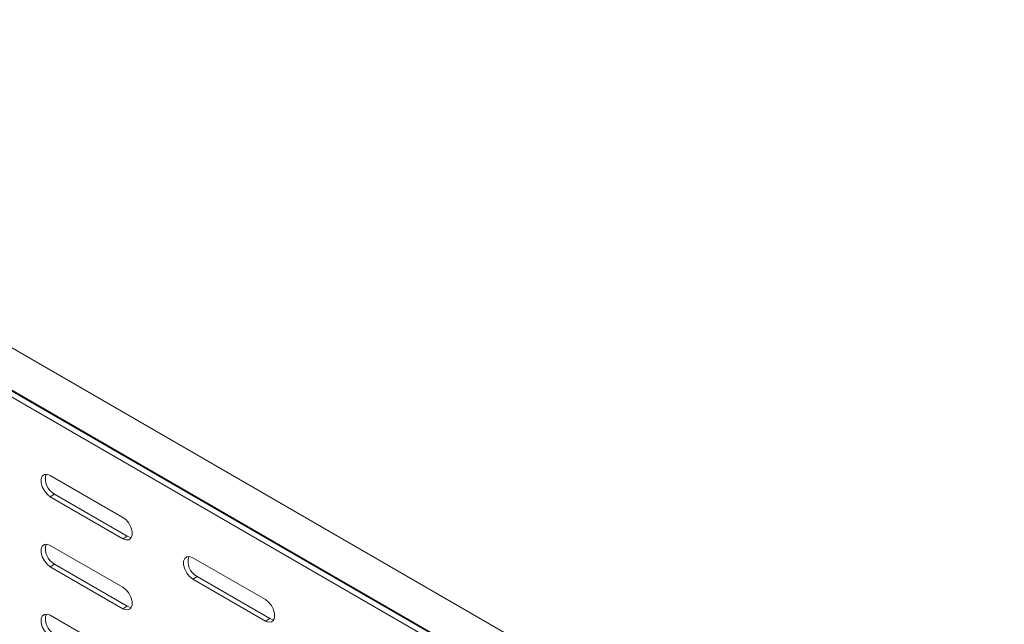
# Model space of a CAD drawing. Header units: millimetres. Extents: x 16 to 6312, y -8659 to -420.
# Tile 27 of 73: x 2462 to 2707, y -7537 to -7387. Entities that reach past the tile are written whole.
import ezdxf

# ---------------------------------------------------------------- set-up
doc = ezdxf.new("R2010")
doc.units = ezdxf.units.MM

msp = doc.modelspace()

# ---------------------------------------------------------------- linework, layer by layer
at = {"color": 7, "linetype": 'Continuous', "lineweight": 15}
for p, q in [((2705.84, -7609.76), (2319.26, -7386.59)), ((2314.5, -7394.35), (2701.29, -7617.64)), ((2705.4, -7620.19), (2318.61, -7396.9)), ((2705.64, -7620.34), (2318.85, -7397.06)), ((2706.52, -7622.37), (2319.73, -7399.08)), ((2487.84, -7510.01), (2469.81, -7499.6)), ((2470.87, -7504.29), (2469.81, -7504.9)), ((2488.9, -7514.7), (2470.87, -7504.29)), ((2469.81, -7504.9), (2487.84, -7515.31)), ((2488.9, -7514.7), (2487.84, -7515.31)), ((2487.84, -7527.36), (2469.81, -7516.95)), ((2470.87, -7521.64), (2469.81, -7522.26)), ((2488.9, -7532.05), (2470.87, -7521.64)), ((2523.2, -7530.42), (2505.17, -7520.01)), ((2469.81, -7522.26), (2487.84, -7532.67)), ((2506.23, -7524.7), (2505.17, -7525.31)), ((2505.17, -7525.31), (2523.2, -7535.72)), ((2524.26, -7535.11), (2506.23, -7524.7)), ((2488.9, -7532.05), (2487.84, -7532.67)), ((2487.84, -7544.71), (2469.81, -7534.3)), ((2524.26, -7535.11), (2523.2, -7535.72))]:
    msp.add_line(p, q, dxfattribs=at)
at = {"color": 7, "linetype": 'Continuous', "lineweight": 15, "flags": 128}
for points in [[(2469.81, -7499.6), (2469.03, -7499.3), (2468.34, -7499.37), (2467.82, -7499.78), (2467.55, -7500.48), (2467.55, -7501.41), (2467.82, -7502.43), (2468.34, -7503.43), (2469.03, -7504.29), (2469.81, -7504.9)], [(2487.84, -7515.31), (2488.63, -7515.61), (2489.32, -7515.55), (2489.83, -7515.14), (2490.11, -7514.43), (2490.11, -7513.51), (2489.83, -7512.48), (2489.32, -7511.48), (2488.63, -7510.62), (2487.84, -7510.01)], [(2469.81, -7516.95), (2469.03, -7516.65), (2468.34, -7516.72), (2467.82, -7517.13), (2467.55, -7517.83), (2467.55, -7518.76), (2467.82, -7519.78), (2468.34, -7520.78), (2469.03, -7521.64), (2469.81, -7522.26)], [(2489.91, -7515.01), (2489.69, -7515), (2488.9, -7514.7)], [(2505.17, -7520.01), (2504.38, -7519.71), (2503.69, -7519.78), (2503.18, -7520.19), (2502.9, -7520.89), (2502.9, -7521.82), (2503.18, -7522.84), (2503.69, -7523.84), (2504.38, -7524.7), (2505.17, -7525.31)], [(2487.84, -7532.67), (2488.63, -7532.96), (2489.32, -7532.9), (2489.83, -7532.49), (2490.11, -7531.78), (2490.11, -7530.86), (2489.83, -7529.83), (2489.32, -7528.83), (2488.63, -7527.97), (2487.84, -7527.36)], [(2523.2, -7535.72), (2523.99, -7536.02), (2524.68, -7535.96), (2525.19, -7535.55), (2525.46, -7534.84), (2525.46, -7533.92), (2525.19, -7532.89), (2524.68, -7531.89), (2523.99, -7531.03), (2523.2, -7530.42)], [(2489.91, -7532.37), (2489.69, -7532.35), (2488.9, -7532.05)], [(2469.81, -7534.3), (2469.03, -7534.01), (2468.34, -7534.07), (2467.82, -7534.48), (2467.55, -7535.19), (2467.55, -7536.11), (2467.82, -7537.13), (2468.34, -7538.13), (2469.03, -7538.99), (2469.81, -7539.61)], [(2525.27, -7535.42), (2525.05, -7535.41), (2524.26, -7535.11)]]:
    msp.add_lwpolyline(points, dxfattribs=at)
at = {"color": 7, "linetype": 'Continuous', "lineweight": 15}
for centre in [(2472.92, -7500.52), (2472.92, -7517.87), (2508.27, -7520.93), (2472.92, -7535.22)]:
    msp.add_arc(centre, 4.29, 163.3006, 241.539, dxfattribs=at)

doc.saveas('drawing.dxf')
